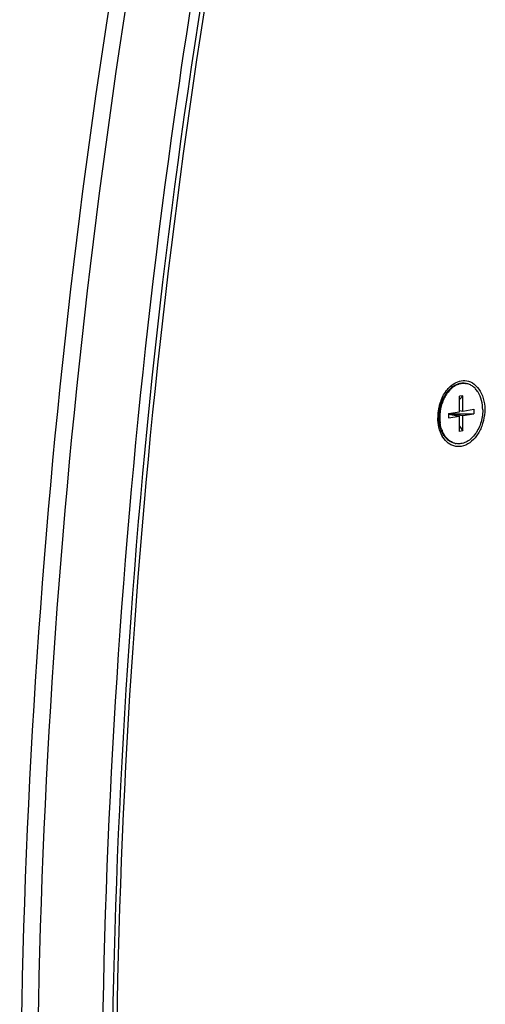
# Model space of a CAD drawing. Header units: millimetres. Extents: x 0 to 420, y 0 to 297.
# Tile 81 of 130: x 335 to 344, y 122 to 141. Entities that reach past the tile are written whole.
import ezdxf

# ---------------------------------------------------------------- set-up
doc = ezdxf.new("R2010")
doc.units = ezdxf.units.MM
doc.header["$LTSCALE"] = 23.1
doc.layers.get('0').update_dxf_attribs({"linetype": 'CONTINUOUS'})
doc.layers.add('A_ACHSEN', color=7, linetype='CONTINUOUS')

msp = doc.modelspace()

# ---------------------------------------------------------------- linework, layer by layer
at = {"color": 7, "linetype": 'Continuous'}
for p, q in [((343.453, 133.648), (343.395, 133.576)), ((343.453, 133.648), (343.395, 133.638)), ((343.395, 133.353), (343.395, 133.638)), ((343.453, 133.363), (343.453, 133.648)), ((343.191, 133.319), (343.395, 133.353)), ((343.191, 133.319), (343.191, 133.237)), ((343.249, 133.316), (343.191, 133.306)), ((343.191, 133.316), (343.657, 133.316)), ((343.191, 133.306), (343.395, 133.272)), ((343.191, 133.237), (343.395, 133.272)), ((343.235, 133.326), (343.249, 133.316)), ((343.242, 133.327), (343.263, 133.294)), ((343.249, 133.329), (343.249, 133.316)), ((343.249, 133.316), (343.453, 133.282)), ((343.395, 133.373), (343.453, 133.363)), ((343.395, 132.987), (343.395, 133.272)), ((343.453, 133.363), (343.657, 133.398)), ((343.453, 133.282), (343.657, 133.316)), ((343.454, 132.997), (343.453, 133.282)), ((343.657, 133.398), (343.657, 133.316)), ((343.395, 133.088), (343.454, 132.997)), ((343.454, 132.997), (343.395, 132.987))]:
    msp.add_line(p, q, dxfattribs=at)
at = {"color": 4, "linetype": 'Continuous'}
for p, q in [((343.031, 133.476), (343.026, 133.464)), ((343.035, 133.487), (343.031, 133.476))]:
    msp.add_line(p, q, dxfattribs=at)
at = {"color": 7, "linetype": 'Continuous'}
for centre, radius, start, end in [((474.223, 119.657), 137.267, 168.0626, 179.95782), ((343.684, 133.333), 0.672, 143.9887, 145.1849), ((343.868, 133.243), 0.879, 166.3663, 177.4927), ((343.858, 133.246), 0.868, 163.8255, 166.3523), ((343.415, 133.321), 0.415, 161.8264, 164.2711), ((343.849, 133.248), 0.859, 161.376, 163.827), ((343.84, 133.251), 0.849, 160.6696, 161.3731), ((343.811, 133.262), 0.818, 154.8606, 160.7048), ((343.358, 133.348), 0.351, 147.4373, 150.7515), ((343.341, 133.363), 0.34, 141.1957, 147.5006), ((343.843, 133.244), 0.854, 177.4977, 180.271), ((343.347, 133.306), 0.357, 190.621, 197.3091), ((343.362, 133.312), 0.362, 190.3085, 191.9342), ((343.316, 133.297), 0.325, 197.3757, 200.4275)]:
    msp.add_arc(centre, radius, start, end, dxfattribs=at)
at = {"color": 9, "linetype": 'Continuous'}
for points in [[(335.571, 110.644), (335.357, 113.818), (334.961, 126.687), (336.394, 139.607), (338.437, 149.078)], [(335.879, 110.68), (335.666, 113.846), (335.271, 126.681), (336.7, 139.566), (338.738, 149.012)]]:
    msp.add_open_spline(points, degree=3, knots=[0, 0, 0, 0, 0.247176, 1, 1, 1, 1], dxfattribs=at)
at = {"color": 7, "linetype": 'Continuous'}
for points, knots in [([(339.75, 148.1), (339.103, 145.035), (336.95, 132.799), (336.443, 120.267), (337.067, 111)], [0, 0, 0, 0, 0.252211, 1, 1, 1, 1]), ([(337.334, 111.069), (337.128, 114.121), (336.739, 126.496), (338.083, 138.919), (340.01, 148.035)], [0, 0, 0, 0, 0.247185, 1, 1, 1, 1]), ([(343.14, 133.728), (343.159, 133.754), (343.233, 133.843), (343.341, 133.91), (343.424, 133.924)], [0, 0, 0, 0, 0.276731, 1, 1, 1, 1]), ([(343.559, 133.917), (343.663, 133.887), (343.848, 133.682), (343.876, 133.356), (343.812, 133.085), (343.697, 132.859), (343.537, 132.73), (343.425, 132.711)], [0, 0, 0, 0, 0.216545, 0.488649, 0.633195, 0.770883, 1, 1, 1, 1]), ([(343.289, 132.719), (343.262, 132.726), (343.149, 132.777), (343.072, 132.887), (343.038, 132.975)], [0, 0, 0, 0, 0.230997, 1, 1, 1, 1])]:
    msp.add_open_spline(points, degree=3, knots=knots, dxfattribs=at)
for points in [[(343.424, 133.924), (343.468, 133.931), (343.516, 133.929), (343.559, 133.917)], [(343.07, 133.609), (343.088, 133.647), (343.108, 133.683), (343.132, 133.717)], [(343.052, 133.519), (343.039, 133.497), (343.029, 133.474), (343.021, 133.45)], [(343, 133.317), (343, 133.294), (343.002, 133.271), (343.006, 133.248)], [(343.01, 133.066), (342.996, 133.123), (342.99, 133.182), (342.99, 133.24)], [(343.038, 132.975), (343.026, 133.005), (343.017, 133.035), (343.01, 133.066)], [(343.425, 132.711), (343.38, 132.704), (343.333, 132.706), (343.289, 132.719)]]:
    msp.add_open_spline(points, degree=3, dxfattribs=at)
at = {"color": 4, "linetype": 'Continuous'}
for points, knots in [([(343.026, 133.464), (343.025, 133.462), (343.023, 133.457), (343.021, 133.451), (343.02, 133.446), (343.019, 133.444), (343.019, 133.442), (343.018, 133.441), (343.018, 133.44), (343.018, 133.44), (343.018, 133.439), (343.017, 133.438), (343.017, 133.436), (343.016, 133.434), (343.016, 133.433)], [0, 0, 0, 0, 0.25, 0.5, 0.625, 0.6875, 0.75, 0.78125, 0.8125, 0.828125, 0.84375, 0.875, 0.9375, 1, 1, 1, 1]), ([(343.062, 133.537), (343.061, 133.536), (343.06, 133.534), (343.059, 133.532), (343.058, 133.53), (343.057, 133.529), (343.057, 133.528), (343.056, 133.527), (343.055, 133.525), (343.054, 133.524), (343.053, 133.522), (343.053, 133.521), (343.052, 133.52), (343.051, 133.519), (343.051, 133.518), (343.05, 133.516), (343.049, 133.515), (343.049, 133.514), (343.048, 133.513), (343.048, 133.512), (343.047, 133.511), (343.046, 133.51), (343.046, 133.508), (343.045, 133.507), (343.044, 133.505), (343.043, 133.504), (343.043, 133.503), (343.042, 133.502), (343.042, 133.5), (343.041, 133.499), (343.04, 133.498), (343.04, 133.497), (343.039, 133.495), (343.038, 133.493), (343.037, 133.49), (343.036, 133.488), (343.035, 133.487)], [0, 0, 0, 0, 0.0625, 0.125, 0.15625, 0.171875, 0.1875, 0.21875, 0.25, 0.28125, 0.3125, 0.328125, 0.34375, 0.375, 0.40625, 0.4375, 0.46875, 0.484375, 0.5, 0.515625, 0.53125, 0.5625, 0.59375, 0.625, 0.65625, 0.671875, 0.6875, 0.71875, 0.75, 0.78125, 0.8125, 0.828125, 0.84375, 0.875, 0.9375, 1, 1, 1, 1]), ([(343, 133.317), (343, 133.315), (343, 133.311), (343, 133.307), (343, 133.303), (343, 133.301), (343, 133.299), (343.001, 133.297), (343.001, 133.293), (343.001, 133.289), (343.001, 133.285), (343.002, 133.28), (343.002, 133.276), (343.003, 133.272), (343.003, 133.269), (343.003, 133.266), (343.004, 133.263), (343.004, 133.259), (343.005, 133.255), (343.006, 133.251), (343.006, 133.247), (343.007, 133.243), (343.008, 133.241), (343.008, 133.239), (343.008, 133.237), (343.009, 133.233), (343.01, 133.228), (343.011, 133.224), (343.012, 133.222)], [0, 0, 0, 0, 0.0625, 0.125, 0.15625, 0.171875, 0.1875, 0.21875, 0.25, 0.3125, 0.34375, 0.375, 0.4375, 0.46875, 0.5, 0.53125, 0.5625, 0.625, 0.65625, 0.6875, 0.75, 0.78125, 0.8125, 0.828125, 0.84375, 0.875, 0.9375, 1, 1, 1, 1]), ([(343.016, 133.433), (343.015, 133.431), (343.014, 133.427), (343.013, 133.422), (343.012, 133.418), (343.011, 133.415), (343.01, 133.411), (343.01, 133.407), (343.009, 133.403), (343.008, 133.399), (343.007, 133.395), (343.007, 133.391), (343.006, 133.388), (343.005, 133.384), (343.004, 133.378), (343.004, 133.375), (343.004, 133.372)], [0, 0, 0, 0, 0.125, 0.1875, 0.25, 0.3125, 0.375, 0.4375, 0.5, 0.5625, 0.625, 0.6875, 0.75, 0.8125, 0.875, 1, 1, 1, 1])]:
    msp.add_open_spline(points, degree=3, knots=knots, dxfattribs=at)
at = {"layer": 'A_ACHSEN', "color": 7, "linetype": 'Continuous'}
for p, q in [((343.501, 133.875), (343.517, 133.872)), ((343.031, 133.446), (343.056, 133.517)), ((343.011, 133.253), (343.011, 133.326)), ((343.011, 133.25), (343.011, 133.253)), ((343.315, 132.765), (343.331, 132.763))]:
    msp.add_line(p, q, dxfattribs=at)
for centre, radius, start, end in [((343.472, 133.603), 0.273, 83.8632, 84.4743), ((343.472, 133.603), 0.273, 80.4786, 83.8632), ((343.712, 133.299), 0.675, 148.8875, 152.1822), ((343.373, 133.326), 0.363, 160.7461, 179.9833), ((343.809, 133.253), 0.798, 160.7328, 174.9778), ((343.83, 133.25), 0.803, 164.886, 179.9527), ((343.777, 133.264), 0.764, 158.7904, 160.6933), ((343.76, 133.27), 0.747, 156.0739, 158.7942), ((343.756, 133.277), 0.724, 154.4516, 155.6271), ((343.741, 133.284), 0.707, 152.1665, 154.4557), ((343.802, 133.253), 0.791, 174.9311, 180.0085), ((343.286, 133.319), 0.285, 194.6662, 195.2719), ((343.779, 133.253), 0.768, 180.2675, 181.0406), ((343.758, 133.253), 0.747, 181.017, 185.1993), ((343.777, 133.25), 0.75, 179.9963, 185.3705), ((343.742, 133.247), 0.715, 185.3766, 188.2786), ((343.589, 133.208), 0.556, 199.5397, 202.912), ((343.376, 133.032), 0.273, 257.0985, 260.4768)]:
    msp.add_arc(centre, radius, start, end, dxfattribs=at)
for points, knots in [([(343.501, 133.875), (343.473, 133.88), (343.413, 133.88), (343.325, 133.853), (343.242, 133.801), (343.194, 133.752), (343.171, 133.725)], [0, 0, 0, 0, 0.227502, 0.465717, 0.722204, 1, 1, 1, 1]), ([(343.498, 133.875), (343.471, 133.877), (343.413, 133.874), (343.328, 133.844), (343.249, 133.79), (343.203, 133.743), (343.182, 133.716)], [0, 0, 0, 0, 0.2269, 0.465675, 0.722627, 1, 1, 1, 1]), ([(343.822, 133.385), (343.822, 133.445), (343.809, 133.559), (343.756, 133.691), (343.694, 133.774), (343.641, 133.822), (343.582, 133.856), (343.539, 133.869), (343.517, 133.872)], [0, 0, 0, 0, 0.288354, 0.551624, 0.672394, 0.786193, 0.894583, 1, 1, 1, 1]), ([(343.118, 133.651), (343.115, 133.645), (343.1, 133.619), (343.087, 133.593), (343.078, 133.573)], [0, 0, 0, 0, 0.24666, 1, 1, 1, 1]), ([(343.171, 133.725), (343.167, 133.72), (343.147, 133.696), (343.13, 133.67), (343.118, 133.651)], [0, 0, 0, 0, 0.245167, 1, 1, 1, 1]), ([(343.182, 133.716), (343.178, 133.711), (343.161, 133.689), (343.145, 133.666), (343.134, 133.648)], [0, 0, 0, 0, 0.24566, 1, 1, 1, 1]), ([(343.096, 133.576), (343.092, 133.566), (343.076, 133.528), (343.063, 133.489), (343.055, 133.459)], [0, 0, 0, 0, 0.247222, 1, 1, 1, 1]), ([(343.822, 133.385), (343.822, 133.301), (343.802, 133.174), (343.738, 133.022), (343.675, 132.923), (343.599, 132.844), (343.514, 132.787), (343.422, 132.758), (343.36, 132.758), (343.331, 132.763)], [0, 0, 0, 0, 0.284599, 0.42394, 0.556566, 0.680217, 0.794136, 0.899578, 1, 1, 1, 1]), ([(343.315, 132.765), (343.296, 132.769), (343.257, 132.78), (343.203, 132.809), (343.153, 132.849), (343.11, 132.901), (343.073, 132.961), (343.034, 133.055), (343.019, 133.132), (343.014, 133.185)], [0, 0, 0, 0, 0.107211, 0.21693, 0.331286, 0.451771, 0.579151, 0.713499, 1, 1, 1, 1]), ([(343.064, 133.022), (343.061, 133.032), (343.048, 133.071), (343.039, 133.113), (343.034, 133.144)], [0, 0, 0, 0, 0.24393, 1, 1, 1, 1]), ([(343.315, 132.766), (343.29, 132.772), (343.24, 132.791), (343.173, 132.841), (343.117, 132.909), (343.088, 132.963), (343.076, 132.991)], [0, 0, 0, 0, 0.229056, 0.468605, 0.724691, 1, 1, 1, 1])]:
    msp.add_open_spline(points, degree=3, knots=knots, dxfattribs=at)

doc.saveas('drawing.dxf')
